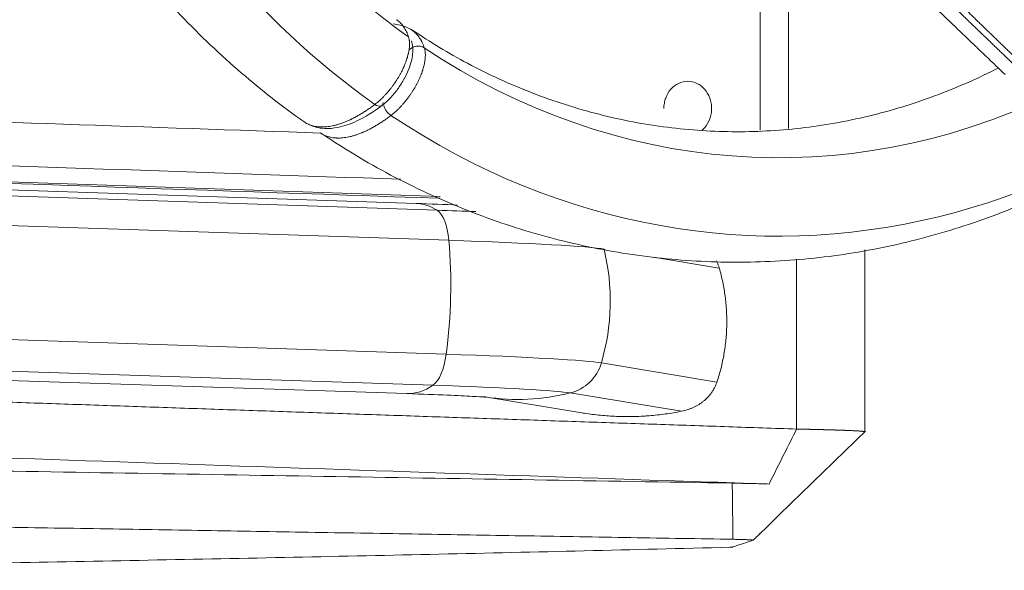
# Model space of a CAD drawing. Header units: millimetres. Extents: x 0 to 594, y 0 to 420.
# Tile 111 of 256: x 211.53 to 220.58, y 299.02 to 304.08. Entities that reach past the tile are written whole.
import ezdxf

# ---------------------------------------------------------------- set-up
doc = ezdxf.new("R2010")
doc.units = ezdxf.units.MM
doc.layers.add('1', color=7, linetype='Continuous', true_color=0xffffff)

msp = doc.modelspace()

# ---------------------------------------------------------------- linework, layer by layer
at = {"layer": '1', "color": 155, "linetype": 'Continuous', "lineweight": 18}
for p, q in [((215.1781, 302.3938), (203.9367, 302.7671)), ((204.2512, 301.0048), (215.0906, 300.6448)), ((215.7891, 300.6179), (216.6988, 300.468)), ((218.0802, 299.2282), (218.0867, 299.2345))]:
    msp.add_line(p, q, dxfattribs=at)
at = {"layer": '1', "color": 155, "linetype": 'Continuous', "lineweight": 13}
for p, q in [((215.3671, 302.332), (203.9393, 302.7115)), ((215.4754, 302.0552), (203.9666, 302.4374)), ((217.3555, 301.8994), (217.9615, 301.7995)), ((215.4511, 301.0081), (204.8532, 301.36)), ((215.3297, 300.7227), (204.5862, 301.0795)), ((216.8774, 300.927), (217.9404, 300.7518)), ((216.5918, 300.6515), (217.6157, 300.4827))]:
    msp.add_line(p, q, dxfattribs=at)
for centre, major_axis, ratio, start_param, end_param in [((218.5069, 310.604), (0.0064, -8.51), 0.848592, 3.671842, 5.742511), ((218.5069, 310.604), (0.0064, -8.51), 0.848592, 5.766237, 7.204867), ((218.5069, 310.604), (0.0059, -7.79), 0.848592, 5.469044, 5.741667), ((215.1846, 303.7565), (-0.0952, -0.0306), 0.839007, 3.72621, 5.286841), ((218.5069, 310.604), (0.0059, -7.79), 0.848592, 5.767081, 6.667092), ((214.7985, 303.3736), (-0.0607, 0.0795), 0.518704, 2.124961, 3.705247), ((214.9452, 303.2728), (0.0607, -0.0795), 0.518704, 4.083528, 5.285533), ((214.6366, 302.2976), (-2.0224, 0.047), 0.027199, 4.145902, 4.343473), ((214.63, 302.0166), (-2.3033, 0.0535), 0.027199, 3.307936, 4.337202), ((214.6057, 300.9694), (-2.3033, 0.0535), 0.027199, 3.307936, 4.337202), ((214.5992, 300.6883), (-2.0224, 0.047), 0.027199, 3.314207, 4.343473)]:
    msp.add_ellipse(centre, major_axis=major_axis, ratio=ratio, start_param=start_param, end_param=end_param, dxfattribs=at)
at = {"layer": '1', "color": 155, "linetype": 'Continuous', "lineweight": 18}
for centre, major_axis, ratio, start_param, end_param in [((215.1082, 300.395), (-0.0708, -1.9987), 0.407891, 2.906339, 3.142729), ((215.3153, 301.9446), (-0.0142, -0.3997), 0.407891, 1.865638, 2.906339), ((214.6748, 301.502), (-0.0708, -1.9987), 0.407891, 1.335543, 1.865638), ((214.974, 301.4887), (-0.4811, -1.9413), 0.992294, 1.527069, 2.057164), ((215.2958, 301.1069), (-0.0142, -0.3997), 0.407891, 0.294842, 1.335543), ((216.4967, 301.0393), (-0.0962, -0.3883), 0.992294, 0.486368, 1.527069), ((215.1605, 302.6436), (-0.0708, -1.9987), 0.407891, 0.001136, 0.294842), ((216.1166, 302.5908), (-0.4811, -1.9413), 0.992294, 0.09013, 0.486368)]:
    msp.add_ellipse(centre, major_axis=major_axis, ratio=ratio, start_param=start_param, end_param=end_param, dxfattribs=at)
for points, knots in [([(214.2004, 318.1003), (214.1095, 318.0385), (213.8148, 317.8282), (213.3403, 317.4272), (212.7987, 316.8749), (212.3056, 316.2648), (211.8647, 315.6031), (211.4804, 314.8955), (211.1562, 314.1486), (210.8952, 313.3691), (210.6997, 312.5642), (210.5716, 311.7411), (210.5121, 310.9073), (210.5217, 310.0704), (210.6006, 309.238), (210.7481, 308.4175), (210.963, 307.6164), (211.2436, 306.8421), (211.5876, 306.1017), (211.9919, 305.4022), (212.4531, 304.7502), (212.9666, 304.1516), (213.5175, 303.6239), (213.9199, 303.3031), (214.1292, 303.1564), (214.1425, 303.1472)], [0, 0, 0, 0, 0.020108, 0.066178, 0.112343, 0.158649, 0.205079, 0.251613, 0.298231, 0.344915, 0.391649, 0.438422, 0.485225, 0.532052, 0.578897, 0.625755, 0.672621, 0.719486, 0.766339, 0.813165, 0.859943, 0.90665, 0.953258, 0.997036, 1, 1, 1, 1]), ([(214.2969, 303.0434), (214.3879, 302.9813), (214.691, 302.7849), (215.2283, 302.4981), (215.9152, 302.2165), (216.6221, 302.0126), (217.3415, 301.887), (218.0669, 301.8408), (218.7917, 301.8737), (219.5095, 301.9854), (220.2141, 302.1745), (220.8994, 302.4393), (221.5596, 302.7775), (222.189, 303.1862), (222.782, 303.662), (223.3334, 304.2009), (223.838, 304.7982), (224.2912, 305.4486), (224.6888, 306.1462), (225.027, 306.8847), (225.3027, 307.6574), (225.4664, 308.2783), (225.5399, 308.6385), (225.5569, 308.7282)], [0, 0, 0, 0, 0.022133, 0.072859, 0.123462, 0.173882, 0.224139, 0.274271, 0.324323, 0.374345, 0.424381, 0.474486, 0.524703, 0.575065, 0.62559, 0.676281, 0.727129, 0.778118, 0.829227, 0.880433, 0.931716, 0.983057, 1, 1, 1, 1]), ([(216.3588, 307.6421), (216.3831, 307.6188), (216.4322, 307.5717), (216.5067, 307.5001), (216.5829, 307.4269), (216.6609, 307.352), (216.7406, 307.2754), (216.8221, 307.1971), (216.9054, 307.1172), (216.9903, 307.0355), (217.077, 306.9522), (217.1655, 306.8672), (217.2557, 306.7806), (217.3477, 306.6922), (217.4414, 306.6022), (217.5368, 306.5105), (217.634, 306.4171), (217.7329, 306.3221), (217.8336, 306.2253), (217.936, 306.1269), (218.0401, 306.0268), (218.146, 305.925), (218.2537, 305.8216), (218.3631, 305.7164), (218.4729, 305.6108), (218.5821, 305.5059), (218.6894, 305.4028), (218.7948, 305.3014), (218.8985, 305.2019), (219.0003, 305.104), (219.1003, 305.008), (219.1985, 304.9137), (219.2948, 304.8212), (219.3893, 304.7304), (219.4821, 304.6414), (219.573, 304.5541), (219.662, 304.4686), (219.7493, 304.3849), (219.8347, 304.3029), (219.9183, 304.2227), (220.0001, 304.1443), (220.0801, 304.0676), (220.1583, 303.9927), (220.2346, 303.9195), (220.3091, 303.8481), (220.3818, 303.7785), (220.4527, 303.7106), (220.5217, 303.6445), (220.5671, 303.601), (220.5895, 303.5796)], [0, 0, 0, 0, 0.0172, 0.034813, 0.052838, 0.071276, 0.090126, 0.10939, 0.129065, 0.149154, 0.169655, 0.190569, 0.211895, 0.233634, 0.255786, 0.278351, 0.301328, 0.324717, 0.34852, 0.372735, 0.397363, 0.422403, 0.447856, 0.473722, 0.5, 0.525798, 0.551164, 0.576098, 0.6006, 0.624671, 0.648311, 0.671518, 0.694294, 0.716638, 0.738551, 0.760032, 0.781081, 0.801698, 0.821884, 0.841638, 0.860961, 0.879851, 0.89831, 0.916338, 0.933934, 0.951098, 0.96783, 0.984131, 1, 1, 1, 1]), ([(216.8497, 307.4598), (216.8582, 307.4516), (216.8758, 307.4349), (216.9024, 307.4095), (216.9294, 307.3837), (216.9566, 307.3578), (216.9837, 307.3318), (217.011, 307.3057), (217.0383, 307.2796), (217.0657, 307.2534), (217.0931, 307.2272), (217.1205, 307.2008), (217.1481, 307.1744), (217.1757, 307.1479), (217.2033, 307.1214), (217.231, 307.0948), (217.2588, 307.0681), (217.2867, 307.0413), (217.3145, 307.0145), (217.3425, 306.9876), (217.3705, 306.9606), (217.3986, 306.9336), (217.4267, 306.9065), (217.4549, 306.8793), (217.4831, 306.8521), (217.5115, 306.8247), (217.5398, 306.7973), (217.5683, 306.7699), (217.5967, 306.7424), (217.6253, 306.7148), (217.6539, 306.6871), (217.6826, 306.6593), (217.7113, 306.6315), (217.7401, 306.6037), (217.7689, 306.5757), (217.7978, 306.5477), (217.8268, 306.5196), (217.8558, 306.4914), (217.8849, 306.4632), (217.9141, 306.4349), (217.9433, 306.4065), (217.9726, 306.3781), (218.0019, 306.3496), (218.0313, 306.321), (218.0608, 306.2924), (218.0903, 306.2637), (218.1199, 306.2349), (218.1495, 306.206), (218.1792, 306.1771), (218.209, 306.1481), (218.2388, 306.1191), (218.2687, 306.0899), (218.2986, 306.0607), (218.3286, 306.0315), (218.3587, 306.0021), (218.3888, 305.9727), (218.419, 305.9433), (218.4493, 305.9137), (218.4796, 305.8841), (218.51, 305.8544), (218.5404, 305.8247), (218.5709, 305.7949), (218.6015, 305.765), (218.6321, 305.7351), (218.6628, 305.705), (218.6935, 305.675), (218.7362, 305.6332), (218.7908, 305.5797), (218.8574, 305.5146), (218.9239, 305.4495), (218.9904, 305.3844), (219.0569, 305.3193), (219.1235, 305.2542), (219.19, 305.1891), (219.2565, 305.124), (219.323, 305.0589), (219.3896, 304.9938), (219.4561, 304.9287), (219.5226, 304.8636), (219.5891, 304.7985), (219.6556, 304.7334), (219.7222, 304.6683), (219.7777, 304.614), (219.8222, 304.5704), (219.8558, 304.5377), (219.8892, 304.505), (219.9226, 304.4725), (219.9559, 304.44), (219.9891, 304.4076), (220.0223, 304.3753), (220.0554, 304.3431), (220.0884, 304.311), (220.1214, 304.279), (220.1543, 304.2471), (220.1871, 304.2152), (220.2198, 304.1835), (220.2525, 304.1518), (220.285, 304.1203), (220.3176, 304.0888), (220.35, 304.0574), (220.3824, 304.0262), (220.4147, 303.995), (220.4469, 303.9638), (220.479, 303.9328), (220.5111, 303.9019), (220.5431, 303.8711), (220.575, 303.8403), (220.6068, 303.8096), (220.6386, 303.7791), (220.6703, 303.7486), (220.7019, 303.7182), (220.7334, 303.6879), (220.7649, 303.6577), (220.7962, 303.6275), (220.8275, 303.5975), (220.8484, 303.5775), (220.8588, 303.5675)], [0, 0, 0, 0, 0.006343, 0.013024, 0.019721, 0.026434, 0.033163, 0.039909, 0.046671, 0.05345, 0.060245, 0.067056, 0.073884, 0.080728, 0.087588, 0.094465, 0.101358, 0.108268, 0.115194, 0.122137, 0.129095, 0.136071, 0.143062, 0.15007, 0.157095, 0.164135, 0.171193, 0.178266, 0.185356, 0.192463, 0.199586, 0.206725, 0.213881, 0.221053, 0.228242, 0.235447, 0.242668, 0.249906, 0.257161, 0.264431, 0.271719, 0.279022, 0.286343, 0.293679, 0.301032, 0.308402, 0.315788, 0.32319, 0.330609, 0.338045, 0.345496, 0.352965, 0.36045, 0.367951, 0.375469, 0.383003, 0.390554, 0.398121, 0.405705, 0.413305, 0.420922, 0.428555, 0.436205, 0.443871, 0.451553, 0.459253, 0.466968, 0.483627, 0.500285, 0.516943, 0.533601, 0.550259, 0.566917, 0.583574, 0.600232, 0.616889, 0.633546, 0.650202, 0.666859, 0.683516, 0.700172, 0.716828, 0.733484, 0.741892, 0.750279, 0.758646, 0.766992, 0.775318, 0.783622, 0.791906, 0.80017, 0.808412, 0.816634, 0.824835, 0.833016, 0.841176, 0.849314, 0.857433, 0.86553, 0.873607, 0.881663, 0.889698, 0.897712, 0.905706, 0.913678, 0.92163, 0.929561, 0.937471, 0.94536, 0.953229, 0.961076, 0.968903, 0.976708, 0.984493, 0.992257, 1, 1, 1, 1]), ([(215.1046, 303.9259), (215.1019, 303.9343), (215.0961, 303.9506), (215.0862, 303.9735), (215.0751, 303.9949), (215.0627, 304.0149), (215.0492, 304.0333), (215.0345, 304.0503), (215.0185, 304.0658), (215.0071, 304.0752), (214.9997, 304.0807), (214.9978, 304.0821), (214.9959, 304.0834), (214.9955, 304.0837)], [0, 0, 0, 0, 0.120236, 0.240471, 0.360707, 0.480943, 0.601178, 0.721414, 0.84165, 0.961885, 0.961885, 0.991944, 1, 1, 1, 1]), ([(215.1352, 303.9877), (215.1027, 304.0091), (215.0488, 304.033), (214.9868, 304.0431), (214.9649, 304.0449)], [0, 0, 0, 0, 0.650865, 1, 1, 1, 1]), ([(215.135, 303.9878), (215.1383, 303.9856), (215.1477, 303.979), (215.1566, 303.9718), (215.1628, 303.9663), (215.1635, 303.9657), (215.1649, 303.9644), (215.1656, 303.9638), (215.1677, 303.9619), (215.1718, 303.9581), (215.181, 303.9487), (215.1935, 303.9345), (215.2072, 303.9158), (215.2156, 303.9024), (215.2206, 303.8937), (215.2216, 303.8919), (215.2235, 303.8884), (215.2245, 303.8866), (215.2273, 303.8812), (215.2328, 303.8701), (215.2412, 303.8509), (215.247, 303.8346), (215.2498, 303.8262)], [0, 0, 0, 0, 0.064163, 0.181143, 0.181143, 0.195765, 0.195765, 0.210388, 0.210388, 0.239633, 0.298122, 0.415102, 0.532082, 0.649061, 0.649061, 0.678306, 0.678306, 0.707551, 0.707551, 0.766041, 0.88302, 1, 1, 1, 1]), ([(220.5257, 303.6394), (220.3463, 303.5482), (219.9663, 303.3799), (219.372, 303.1938), (218.7489, 303.0785), (218.1171, 303.0406), (217.4834, 303.0813), (216.8549, 303.2006), (216.2393, 303.398), (215.663, 303.6597), (215.303, 303.8784), (215.1364, 303.9918)], [0, 0, 0, 0, 0.103789, 0.216214, 0.329383, 0.443193, 0.557418, 0.671688, 0.785629, 0.899005, 1, 1, 1, 1]), ([(214.7954, 303.305), (214.8014, 303.3096), (214.8133, 303.3189), (214.831, 303.3339), (214.8486, 303.3498), (214.866, 303.3666), (214.8775, 303.3783), (214.8862, 303.3874), (214.8905, 303.392), (214.8948, 303.3967), (214.8969, 303.399), (214.8976, 303.3998), (214.899, 303.4014), (214.9055, 303.4085), (214.9174, 303.4221), (214.9337, 303.4419), (214.9496, 303.4622), (214.965, 303.483), (214.975, 303.4972), (214.9824, 303.508), (214.9854, 303.5126), (214.9884, 303.5171), (214.9896, 303.519), (214.9902, 303.5199), (214.992, 303.5226), (214.9979, 303.5318), (215.0083, 303.5483), (215.0213, 303.5705), (215.0336, 303.5928), (215.0452, 303.6152), (215.0524, 303.6302), (215.0567, 303.6396), (215.058, 303.6424), (215.0593, 303.6452), (215.0601, 303.6471), (215.0606, 303.6481), (215.0627, 303.6528), (215.0676, 303.664), (215.0752, 303.6826), (215.0833, 303.7045), (215.0906, 303.7261), (215.0969, 303.7474), (215.1005, 303.7614), (215.1025, 303.7701), (215.1029, 303.7718), (215.1035, 303.7744), (215.1037, 303.7753), (215.104, 303.777), (215.105, 303.7813), (215.1072, 303.7923), (215.11, 303.8088), (215.1123, 303.8279), (215.1137, 303.8462), (215.114, 303.8639), (215.1135, 303.8752), (215.1129, 303.882), (215.1128, 303.8834), (215.1126, 303.8861), (215.1122, 303.8902), (215.111, 303.8994), (215.1086, 303.912), (215.1061, 303.9214), (215.1046, 303.9259)], [0, 0, 0, 0, 0.03125, 0.0625, 0.09375, 0.125, 0.15625, 0.15625, 0.171875, 0.179687, 0.179687, 0.183594, 0.183594, 0.1875, 0.21875, 0.25, 0.28125, 0.3125, 0.34375, 0.34375, 0.359375, 0.363281, 0.363281, 0.367187, 0.367187, 0.375, 0.40625, 0.4375, 0.46875, 0.5, 0.53125, 0.53125, 0.539062, 0.542969, 0.542969, 0.546875, 0.546875, 0.5625, 0.59375, 0.625, 0.65625, 0.6875, 0.71875, 0.71875, 0.726562, 0.726562, 0.730469, 0.730469, 0.734375, 0.75, 0.78125, 0.8125, 0.84375, 0.875, 0.90625, 0.90625, 0.914062, 0.914062, 0.921875, 0.9375, 0.96875, 1, 1, 1, 1]), ([(214.8597, 303.2945), (214.8861, 303.3147), (214.9356, 303.3594), (215.0045, 303.4417), (215.0607, 303.5288), (215.103, 303.6152), (215.1308, 303.6967), (215.1488, 303.7926), (215.1437, 303.853), (215.1329, 303.8887)], [0, 0, 0, 0, 0.148082, 0.289168, 0.423594, 0.551357, 0.672557, 0.788158, 1, 1, 1, 1]), ([(215.2498, 303.8262), (215.2512, 303.8216), (215.2538, 303.8122), (215.2567, 303.7972), (215.2585, 303.7813), (215.2594, 303.7645), (215.2593, 303.7527), (215.2589, 303.7436), (215.2587, 303.739), (215.2583, 303.7343), (215.2581, 303.7319), (215.2581, 303.7312), (215.2579, 303.7296), (215.2573, 303.7225), (215.2557, 303.7088), (215.2525, 303.689), (215.2483, 303.6686), (215.2431, 303.6478), (215.2389, 303.6335), (215.2356, 303.6226), (215.2341, 303.6181), (215.2326, 303.6135), (215.232, 303.6117), (215.2317, 303.6108), (215.2308, 303.608), (215.2276, 303.5988), (215.2215, 303.5822), (215.2126, 303.56), (215.2028, 303.5376), (215.1921, 303.5151), (215.1845, 303.5001), (215.1795, 303.4907), (215.178, 303.4878), (215.1765, 303.485), (215.1755, 303.4831), (215.175, 303.4822), (215.1724, 303.4774), (215.1661, 303.4661), (215.1553, 303.4475), (215.1417, 303.4255), (215.1275, 303.4038), (215.1127, 303.3825), (215.1025, 303.3684), (215.0959, 303.3597), (215.0946, 303.358), (215.0926, 303.3554), (215.0919, 303.3545), (215.0906, 303.3528), (215.0873, 303.3485), (215.0786, 303.3374), (215.065, 303.3209), (215.0484, 303.3017), (215.0315, 303.2833), (215.0143, 303.2656), (215.0026, 303.2543), (214.9953, 303.2473), (214.9938, 303.246), (214.9908, 303.2432), (214.9864, 303.2392), (214.9761, 303.2299), (214.9612, 303.2173), (214.9494, 303.2078), (214.9434, 303.2033)], [0, 0, 0, 0, 0.03125, 0.0625, 0.09375, 0.125, 0.15625, 0.15625, 0.171875, 0.179688, 0.179688, 0.183594, 0.183594, 0.1875, 0.21875, 0.25, 0.28125, 0.3125, 0.34375, 0.34375, 0.359375, 0.363281, 0.363281, 0.367187, 0.367187, 0.375, 0.40625, 0.4375, 0.46875, 0.5, 0.53125, 0.53125, 0.539062, 0.542969, 0.542969, 0.546875, 0.546875, 0.5625, 0.59375, 0.625, 0.65625, 0.6875, 0.71875, 0.71875, 0.726563, 0.726563, 0.730469, 0.730469, 0.734375, 0.75, 0.78125, 0.8125, 0.84375, 0.875, 0.90625, 0.90625, 0.914062, 0.914062, 0.921875, 0.9375, 0.96875, 1, 1, 1, 1]), ([(217.4522, 303.2677), (217.4522, 303.2841), (217.4551, 303.3168), (217.4718, 303.3798), (217.5125, 303.4491), (217.5856, 303.5047), (217.6718, 303.5243), (217.758, 303.5047), (217.8312, 303.4491), (217.8718, 303.3798), (217.8886, 303.3168), (217.8914, 303.2841), (217.8914, 303.2677)], [0, 0, 0, 0, 0.0625, 0.125, 0.25, 0.375, 0.5, 0.625, 0.75, 0.875, 0.9375, 1, 1, 1, 1]), ([(214.1424, 303.1469), (214.1758, 303.1235), (214.2356, 303.0957), (214.3451, 303.0794), (214.4683, 303.09), (214.6441, 303.1498), (214.7814, 303.2345), (214.8597, 303.2945)], [0, 0, 0, 0, 0.184702, 0.303736, 0.472254, 0.706321, 1, 1, 1, 1]), ([(214.1426, 303.1467), (214.143, 303.1464), (214.1434, 303.1462), (214.1446, 303.1454), (214.1453, 303.1448), (214.1491, 303.1422), (214.1584, 303.1362), (214.1746, 303.1272), (214.1949, 303.1181), (214.2161, 303.1107), (214.2384, 303.1048), (214.2615, 303.1007), (214.2857, 303.0981), (214.3024, 303.0975), (214.3152, 303.0975), (214.3216, 303.0976), (214.3282, 303.0979), (214.3315, 303.098), (214.3326, 303.0981), (214.3348, 303.0982), (214.3447, 303.0988), (214.3637, 303.1006), (214.3911, 303.1047), (214.4191, 303.1105), (214.4478, 303.1179), (214.477, 303.127), (214.5069, 303.1376), (214.5373, 303.1499), (214.558, 303.1593), (214.5698, 303.1648), (214.5711, 303.1654), (214.5737, 303.1667), (214.575, 303.1673), (214.579, 303.1692), (214.5869, 303.1731), (214.6054, 303.1824), (214.6319, 303.1967), (214.6641, 303.2153), (214.6858, 303.2288), (214.6994, 303.2375), (214.7021, 303.2392), (214.7076, 303.2428), (214.7103, 303.2446), (214.7185, 303.25), (214.7349, 303.261), (214.7624, 303.2803), (214.7844, 303.2966), (214.7954, 303.305)], [0, 0, 0, 0, 0.002681, 0.002681, 0.007957, 0.007957, 0.029065, 0.071279, 0.113494, 0.155708, 0.197923, 0.240138, 0.282352, 0.324567, 0.324567, 0.345674, 0.356228, 0.356228, 0.361505, 0.361505, 0.366781, 0.408996, 0.451211, 0.493425, 0.53564, 0.577854, 0.620069, 0.662283, 0.704498, 0.704498, 0.709775, 0.709775, 0.715052, 0.715052, 0.725605, 0.746713, 0.788927, 0.831142, 0.873356, 0.873356, 0.88391, 0.88391, 0.894464, 0.894464, 0.915571, 0.957785, 1, 1, 1, 1]), ([(217.8914, 303.2677), (217.8914, 303.2514), (217.8886, 303.2186), (217.8718, 303.1557), (217.8405, 303.1022), (217.8091, 303.072), (217.7991, 303.064)], [0, 0, 0, 0, 0.20609, 0.41218, 0.82436, 1, 1, 1, 1]), ([(214.9434, 303.2033), (214.9324, 303.1948), (214.9104, 303.1785), (214.8778, 303.1556), (214.8454, 303.1341), (214.8133, 303.1141), (214.7815, 303.0956), (214.7499, 303.0785), (214.7186, 303.063), (214.6979, 303.0536), (214.685, 303.048), (214.6812, 303.0464), (214.6773, 303.0448), (214.6747, 303.0437), (214.6735, 303.0432), (214.6671, 303.0406), (214.6518, 303.0346), (214.6268, 303.0255), (214.5974, 303.0164), (214.5687, 303.0089), (214.5407, 303.003), (214.5134, 302.9988), (214.4867, 302.9962), (214.4694, 302.9956), (214.4566, 302.9956), (214.4502, 302.9956), (214.4439, 302.9959), (214.4408, 302.996), (214.4397, 302.9961), (214.4377, 302.9962), (214.4283, 302.9968), (214.4111, 302.9985), (214.3877, 303.0027), (214.3654, 303.0084), (214.3441, 303.0158), (214.3238, 303.0248), (214.3078, 303.0337), (214.2985, 303.0396), (214.2955, 303.0416)], [0, 0, 0, 0, 0.042566, 0.085132, 0.127698, 0.170263, 0.212829, 0.255395, 0.297961, 0.340527, 0.340527, 0.351168, 0.356489, 0.356489, 0.36181, 0.36181, 0.383093, 0.425659, 0.468225, 0.51079, 0.553356, 0.595922, 0.638488, 0.681054, 0.681054, 0.702337, 0.712978, 0.712978, 0.718299, 0.718299, 0.72362, 0.766186, 0.808752, 0.851317, 0.893883, 0.936449, 0.979015, 1, 1, 1, 1]), ([(217.9615, 301.7995), (217.9587, 301.8091), (217.9556, 301.8186), (217.9488, 301.837), (217.945, 301.846), (217.9392, 301.8584), (217.9375, 301.862), (217.9357, 301.8655)], [0, 0, 0, 0, 0.414895, 0.414895, 0.829789, 0.829789, 1, 1, 1, 1]), ([(217.9404, 300.7518), (217.9544, 300.7938), (217.9791, 300.8786), (217.9973, 300.9648), (218.0123, 301.0518), (218.0182, 301.0956), (218.0246, 301.1619), (218.0263, 301.1841), (218.0289, 301.2287), (218.0298, 301.2511), (218.0311, 301.3185), (218.0302, 301.3631), (218.0252, 301.4519), (218.0211, 301.496), (218.0095, 301.5836), (218.0022, 301.6272), (217.9842, 301.7137), (217.9736, 301.7568), (217.9615, 301.7995)], [0, 0, 0, 0, 0.125, 0.25, 0.25, 0.375, 0.375, 0.4375, 0.4375, 0.5, 0.5, 0.625, 0.625, 0.75, 0.75, 0.875, 0.875, 1, 1, 1, 1]), ([(217.6157, 300.4827), (217.633, 300.4862), (217.65, 300.4906), (217.6753, 300.4985), (217.6836, 300.5014), (217.6961, 300.5061), (217.7002, 300.5077), (217.7085, 300.5111), (217.7126, 300.5128), (217.7329, 300.5219), (217.7488, 300.5301), (217.7682, 300.5416), (217.7721, 300.5439), (217.7797, 300.5488), (217.7835, 300.5513), (217.7948, 300.5589), (217.8022, 300.5643), (217.8166, 300.5755), (217.8237, 300.5813), (217.834, 300.5906), (217.8374, 300.5937), (217.8442, 300.6001), (217.8475, 300.6033), (217.8572, 300.6133), (217.8636, 300.6201), (217.8727, 300.6309), (217.8757, 300.6345), (217.8816, 300.6419), (217.8844, 300.6457), (217.8929, 300.6571), (217.8982, 300.665), (217.9058, 300.6771), (217.9083, 300.6813), (217.9119, 300.6875), (217.9131, 300.6896), (217.9154, 300.6939), (217.9211, 300.7045), (217.9262, 300.7154), (217.9339, 300.7333), (217.9373, 300.7425), (217.9404, 300.7518)], [0, 0, 0, 0, 0.125, 0.125, 0.1875, 0.1875, 0.21875, 0.21875, 0.25, 0.25, 0.375, 0.375, 0.40625, 0.40625, 0.4375, 0.4375, 0.5, 0.5, 0.5625, 0.5625, 0.59375, 0.59375, 0.625, 0.625, 0.6875, 0.6875, 0.71875, 0.71875, 0.75, 0.75, 0.8125, 0.8125, 0.84375, 0.84375, 0.859375, 0.859375, 0.875, 0.9375, 0.9375, 1, 1, 1, 1]), ([(215.0944, 300.6447), (215.2336, 300.6399), (215.4593, 300.6314), (215.6994, 300.6197), (215.7997, 300.6135), (215.8137, 300.6134), (215.814, 300.6137)], [0, 0, 0, 0, 0.335759, 0.628262, 0.877708, 1, 1, 1, 1]), ([(216.6976, 300.4681), (216.7054, 300.4669), (216.7132, 300.4656), (216.7703, 300.4567), (216.869, 300.4443), (216.9681, 300.4375), (217.0674, 300.4337), (217.1172, 300.4332), (217.192, 300.4346), (217.217, 300.4355), (217.2545, 300.4373), (217.2733, 300.4383), (217.292, 300.4396), (217.3046, 300.4405), (217.3108, 300.4409), (217.3672, 300.4453), (217.4171, 300.4507), (217.5166, 300.4645), (217.5663, 300.4728), (217.6157, 300.4827)], [0, 0, 0, 0, 0.025796, 0.025796, 0.188163, 0.350531, 0.350531, 0.512898, 0.512898, 0.594082, 0.594082, 0.634674, 0.654969, 0.654969, 0.675265, 0.675265, 0.837633, 0.837633, 1, 1, 1, 1]), ([(218.6726, 300.3191), (218.6737, 300.319), (218.6759, 300.319), (218.6793, 300.3189), (218.6826, 300.3189), (218.686, 300.3188), (218.6894, 300.3187), (218.6928, 300.3187), (218.6963, 300.3186), (218.6997, 300.3185), (218.7032, 300.3185), (218.7066, 300.3184), (218.7101, 300.3183), (218.7136, 300.3182), (218.7171, 300.3182), (218.7207, 300.3181), (218.7242, 300.318), (218.7278, 300.318), (218.7313, 300.3179), (218.7349, 300.3178), (218.7385, 300.3177), (218.7421, 300.3177), (218.7458, 300.3176), (218.7494, 300.3175), (218.7531, 300.3174), (218.7567, 300.3173), (218.7604, 300.3173), (218.7641, 300.3172), (218.7678, 300.3171), (218.7715, 300.317), (218.7752, 300.3169), (218.779, 300.3169), (218.7827, 300.3168), (218.7865, 300.3167), (218.7902, 300.3166), (218.794, 300.3165), (218.7978, 300.3164), (218.8016, 300.3163), (218.8054, 300.3163), (218.8092, 300.3162), (218.813, 300.3161), (218.8169, 300.316), (218.8207, 300.3159), (218.8245, 300.3158), (218.8284, 300.3157), (218.8323, 300.3156), (218.8361, 300.3155), (218.84, 300.3155), (218.8439, 300.3154), (218.8478, 300.3153), (218.8517, 300.3152), (218.8556, 300.3151), (218.8595, 300.315), (218.8635, 300.3149), (218.8674, 300.3148), (218.8713, 300.3147), (218.8752, 300.3146), (218.8792, 300.3145), (218.8831, 300.3144), (218.8871, 300.3143), (218.891, 300.3142), (218.895, 300.3141), (218.899, 300.314), (218.9029, 300.3139), (218.9069, 300.3138), (218.9109, 300.3137), (218.9148, 300.3136), (218.9188, 300.3135), (218.9228, 300.3134), (218.9267, 300.3133), (218.9307, 300.3132), (218.9347, 300.3131), (218.9387, 300.3129), (218.9427, 300.3128), (218.9466, 300.3127), (218.9506, 300.3126), (218.9546, 300.3125), (218.9586, 300.3124), (218.9625, 300.3123), (218.9665, 300.3122), (218.9705, 300.3121), (218.9744, 300.3119), (218.9784, 300.3118), (218.9823, 300.3117), (218.9863, 300.3116), (218.9902, 300.3115), (218.9942, 300.3114), (218.9981, 300.3113), (219.0021, 300.3111), (219.006, 300.311), (219.0099, 300.3109), (219.0138, 300.3108), (219.0177, 300.3107), (219.0216, 300.3105), (219.0255, 300.3104), (219.0294, 300.3103), (219.0333, 300.3102), (219.0371, 300.31), (219.041, 300.3099), (219.0448, 300.3098), (219.0487, 300.3097), (219.0525, 300.3096), (219.0563, 300.3094), (219.0601, 300.3093), (219.0639, 300.3092), (219.0677, 300.309), (219.0715, 300.3089), (219.0752, 300.3088), (219.079, 300.3087), (219.0827, 300.3085), (219.0864, 300.3084), (219.0901, 300.3083), (219.0938, 300.3081), (219.0975, 300.308), (219.1011, 300.3079), (219.1047, 300.3077), (219.1084, 300.3076), (219.1119, 300.3075), (219.1155, 300.3073), (219.1191, 300.3072), (219.1394, 300.3064), (219.1711, 300.3051), (219.2068, 300.3033), (219.2312, 300.3019), (219.2472, 300.3009), (219.2558, 300.3003), (219.2603, 300.2999), (219.2624, 300.2997), (219.2644, 300.2996), (219.2664, 300.2994), (219.2684, 300.2992), (219.2702, 300.2991), (219.272, 300.2989), (219.2738, 300.2987), (219.2754, 300.2986), (219.277, 300.2984), (219.2786, 300.2983), (219.28, 300.2981), (219.2815, 300.2979), (219.2828, 300.2978), (219.2841, 300.2976), (219.2853, 300.2975), (219.2865, 300.2973), (219.2876, 300.2972), (219.2887, 300.297), (219.2897, 300.2969), (219.2906, 300.2967), (219.2915, 300.2966), (219.2924, 300.2964), (219.2931, 300.2963), (219.2939, 300.2961), (219.2946, 300.296), (219.2952, 300.2959), (219.2958, 300.2957), (219.2963, 300.2956), (219.2968, 300.2954), (219.2972, 300.2953), (219.2976, 300.2952), (219.2979, 300.295), (219.2982, 300.2949), (219.2984, 300.2948), (219.2986, 300.2946), (219.2988, 300.2945), (219.2989, 300.2944), (219.2989, 300.2942), (219.2989, 300.2942), (219.299, 300.2941)], [0, 0, 0, 0, 0.002951, 0.005922, 0.008913, 0.011922, 0.014952, 0.018001, 0.021069, 0.024157, 0.027264, 0.030391, 0.033537, 0.036703, 0.039888, 0.043093, 0.046317, 0.049561, 0.052825, 0.056107, 0.05941, 0.062731, 0.066073, 0.069434, 0.072814, 0.076214, 0.079633, 0.083072, 0.08653, 0.090008, 0.093505, 0.097022, 0.100558, 0.104114, 0.107689, 0.111284, 0.114898, 0.118532, 0.122185, 0.125858, 0.129551, 0.133262, 0.136994, 0.140744, 0.144515, 0.148304, 0.152114, 0.155942, 0.159791, 0.163659, 0.167546, 0.171453, 0.175379, 0.179325, 0.18329, 0.187275, 0.191279, 0.195303, 0.199346, 0.203409, 0.207491, 0.211593, 0.215714, 0.219855, 0.224015, 0.228195, 0.232394, 0.236613, 0.240851, 0.245109, 0.249386, 0.253683, 0.257999, 0.262335, 0.26669, 0.271064, 0.275459, 0.279872, 0.284306, 0.288758, 0.293231, 0.297722, 0.302234, 0.306764, 0.311315, 0.315884, 0.320473, 0.325082, 0.32971, 0.334358, 0.339025, 0.343712, 0.348418, 0.353144, 0.357889, 0.362654, 0.367438, 0.372242, 0.377065, 0.381908, 0.38677, 0.391652, 0.396553, 0.401473, 0.406414, 0.411373, 0.416353, 0.421351, 0.426369, 0.431407, 0.436464, 0.441541, 0.446637, 0.451753, 0.456888, 0.462043, 0.467217, 0.472411, 0.477624, 0.482856, 0.488109, 0.56814, 0.634928, 0.688469, 0.728759, 0.755797, 0.762497, 0.769167, 0.775806, 0.782415, 0.788993, 0.79554, 0.802057, 0.808544, 0.814999, 0.821425, 0.82782, 0.834184, 0.840518, 0.846822, 0.853094, 0.859337, 0.865549, 0.87173, 0.877881, 0.884001, 0.890091, 0.89615, 0.902179, 0.908177, 0.914145, 0.920082, 0.925989, 0.931865, 0.937711, 0.943526, 0.949311, 0.955065, 0.960789, 0.966482, 0.972145, 0.977777, 0.983378, 0.988949, 0.99449, 1, 1, 1, 1]), ([(208.3663, 300.1587), (211.7173, 300.0416), (215.0683, 299.9265), (218.4194, 299.8133), (218.4194, 299.8133), (218.4194, 299.8133)], [0, 0, 0, 0, 1, 1, 1, 1, 1, 1]), ([(207.1487, 300.0032), (208.3634, 299.983), (210.7927, 299.9425), (214.4368, 299.8819), (216.8662, 299.8417), (218.0809, 299.8216)], [0, 0, 0, 0, 0.333333, 0.666667, 1, 1, 1, 1]), ([(218.0809, 299.8216), (218.0811, 299.8068), (218.0814, 299.7781), (218.0819, 299.7363), (218.0824, 299.697), (218.0829, 299.6601), (218.0833, 299.6257), (218.0837, 299.5937), (218.084, 299.5665), (218.0843, 299.5434), (218.0845, 299.5238), (218.0848, 299.5049), (218.085, 299.4867), (218.0852, 299.4692), (218.0855, 299.4524), (218.0857, 299.4364), (218.0859, 299.421), (218.0861, 299.4063), (218.0862, 299.3923), (218.0864, 299.379), (218.0865, 299.3664), (218.0866, 299.3545), (218.0868, 299.3433), (218.0869, 299.3328), (218.087, 299.323), (218.0871, 299.3138), (218.0871, 299.308), (218.0872, 299.3052)], [0, 0, 0, 0, 0.085757, 0.166738, 0.242942, 0.314371, 0.381023, 0.4429, 0.5, 0.539281, 0.577209, 0.613784, 0.649005, 0.682873, 0.715387, 0.746548, 0.776356, 0.80481, 0.831911, 0.857659, 0.882053, 0.905094, 0.926782, 0.947116, 0.966097, 0.983725, 1, 1, 1, 1]), ([(218.0904, 299.8214), (218.1189, 299.8209), (218.1473, 299.8204), (218.1899, 299.8195), (218.2041, 299.8192), (218.2217, 299.8188), (218.2253, 299.8187), (218.2324, 299.8186), (218.2359, 299.8185), (218.2464, 299.8182), (218.2534, 299.8181), (218.2882, 299.8172), (218.3153, 299.8165), (218.3683, 299.815), (218.3942, 299.8142), (218.4194, 299.8133)], [0, 0, 0, 0, 0.25, 0.25, 0.375, 0.375, 0.40625, 0.40625, 0.4375, 0.4375, 0.5, 0.5, 0.75, 0.75, 1, 1, 1, 1]), ([(218.0872, 299.3052), (217.774, 299.3104), (217.1463, 299.3208), (216.2027, 299.3365), (215.2551, 299.3523), (214.3034, 299.3681), (213.3476, 299.384), (212.3877, 299.4), (211.4238, 299.4161), (210.7798, 299.4268), (210.4572, 299.4322)], [0, 0, 0, 0, 0.123134, 0.2468, 0.371001, 0.495734, 0.621001, 0.7468, 0.873134, 1, 1, 1, 1]), ([(218.0919, 299.3051), (218.0978, 299.305), (218.1038, 299.3049), (218.1156, 299.3047), (218.1215, 299.3046), (218.1303, 299.3044), (218.1333, 299.3043), (218.1391, 299.3041), (218.142, 299.3041), (218.1506, 299.3038), (218.1563, 299.3037), (218.1673, 299.3034), (218.1726, 299.3032), (218.1831, 299.3028), (218.1883, 299.3027), (218.1945, 299.3024), (218.1957, 299.3024), (218.1982, 299.3023), (218.2019, 299.3021), (218.2054, 299.302), (218.2123, 299.3017), (218.2167, 299.3015), (218.225, 299.3011), (218.229, 299.3009), (218.2347, 299.3006), (218.2365, 299.3005), (218.2392, 299.3003), (218.2401, 299.3003), (218.2418, 299.3002), (218.2426, 299.3001), (218.2467, 299.2998), (218.2498, 299.2996), (218.2553, 299.2992), (218.2578, 299.299), (218.2623, 299.2986), (218.2642, 299.2984), (218.2668, 299.2981), (218.2676, 299.298), (218.269, 299.2977), (218.2696, 299.2976), (218.2713, 299.2973), (218.2721, 299.2971), (218.2731, 299.2968), (218.2734, 299.2966), (218.2733, 299.2964)], [0, 0, 0, 0, 0.0625, 0.0625, 0.125, 0.125, 0.15625, 0.15625, 0.1875, 0.1875, 0.25, 0.25, 0.3125, 0.3125, 0.375, 0.375, 0.390625, 0.390625, 0.40625, 0.4375, 0.4375, 0.5, 0.5, 0.5625, 0.5625, 0.59375, 0.59375, 0.609375, 0.609375, 0.625, 0.625, 0.6875, 0.6875, 0.75, 0.75, 0.8125, 0.8125, 0.84375, 0.84375, 0.875, 0.875, 0.9375, 0.9375, 1, 1, 1, 1]), ([(218.0574, 299.2321), (217.6119, 299.2207), (217.1664, 299.2097), (216.2754, 299.1885), (215.8299, 299.1783), (214.4933, 299.1488), (213.6022, 299.1304), (212.2656, 299.1045), (211.82, 299.0961), (210.9289, 299.0798), (210.4833, 299.0718), (209.1466, 299.0487), (208.2555, 299.034), (207.3643, 299.0198)], [0, 0, 0, 0, 0.125, 0.125, 0.25, 0.25, 0.5, 0.5, 0.625, 0.625, 0.75, 0.75, 1, 1, 1, 1]), ([(218.0866, 299.2345), (218.0865, 299.2343), (218.0858, 299.234), (218.0838, 299.2337), (218.083, 299.2336), (218.0816, 299.2334), (218.0811, 299.2334), (218.08, 299.2333), (218.0794, 299.2332), (218.0763, 299.233), (218.0733, 299.2328), (218.0662, 299.2324), (218.0621, 299.2323), (218.0574, 299.2321)], [0, 0, 0, 0, 0.25, 0.25, 0.375, 0.375, 0.4375, 0.4375, 0.5, 0.5, 0.75, 0.75, 1, 1, 1, 1])]:
    msp.add_open_spline(points, degree=3, knots=knots, dxfattribs=at)
at = {"layer": '1', "color": 155, "linetype": 'Continuous', "lineweight": 13}
for points, knots in [([(220.9614, 304.0672), (220.9515, 304.0801), (220.9316, 304.1062), (220.9017, 304.1454), (220.8715, 304.185), (220.841, 304.2249), (220.8103, 304.2652), (220.7793, 304.3057), (220.7481, 304.3467), (220.7167, 304.3879), (220.685, 304.4295), (220.653, 304.4715), (220.6208, 304.5138), (220.5883, 304.5564), (220.5556, 304.5993), (220.5227, 304.6426), (220.4895, 304.6863), (220.456, 304.7302), (220.4223, 304.7745), (220.3884, 304.8192), (220.3542, 304.8641), (220.3197, 304.9094), (220.285, 304.9551), (220.2501, 305.0011), (220.2149, 305.0474), (220.1795, 305.0941), (220.1438, 305.1411), (220.1079, 305.1884), (220.0717, 305.2361), (220.0352, 305.2841), (219.9986, 305.3324), (219.9616, 305.3811), (219.9245, 305.4301), (219.887, 305.4794), (219.8493, 305.5291), (219.8114, 305.5791), (219.7733, 305.6295), (219.7348, 305.6802), (219.6962, 305.7312), (219.6572, 305.7826), (219.6181, 305.8343), (219.5325, 305.9472), (219.3985, 306.1241), (219.2141, 306.3676), (219.0234, 306.6195), (218.8264, 306.8799), (218.6231, 307.1486), (218.4635, 307.3597), (218.3716, 307.4812), (218.3496, 307.5103)], [0, 0, 0, 0, 0.01133, 0.022757, 0.034281, 0.045901, 0.057619, 0.069434, 0.081346, 0.093355, 0.105461, 0.117664, 0.129963, 0.14236, 0.154853, 0.167444, 0.180131, 0.192915, 0.205796, 0.218773, 0.231848, 0.245019, 0.258287, 0.271652, 0.285113, 0.298671, 0.312326, 0.326078, 0.339926, 0.353871, 0.367912, 0.38205, 0.396285, 0.410616, 0.425044, 0.439568, 0.454189, 0.468907, 0.483721, 0.498631, 0.513639, 0.528742, 0.596989, 0.667666, 0.740773, 0.81631, 0.894274, 0.974666, 1, 1, 1, 1]), ([(220.8203, 303.526), (220.8106, 303.5353), (220.7912, 303.554), (220.7621, 303.5821), (220.7329, 303.6103), (220.7036, 303.6386), (220.6743, 303.6669), (220.6448, 303.6954), (220.6152, 303.7239), (220.5855, 303.7525), (220.5557, 303.7812), (220.5258, 303.81), (220.4957, 303.8389), (220.4656, 303.8679), (220.4354, 303.897), (220.4051, 303.9261), (220.3747, 303.9554), (220.3442, 303.9847), (220.3136, 304.0141), (220.2829, 304.0436), (220.2521, 304.0732), (220.2212, 304.1029), (220.1902, 304.1327), (220.159, 304.1625), (220.1278, 304.1925), (220.0965, 304.2225), (220.0651, 304.2526), (220.0336, 304.2828), (220.0019, 304.3131), (219.9702, 304.3435), (219.9384, 304.374), (219.9065, 304.4046), (219.8744, 304.4352), (219.8423, 304.466), (219.8101, 304.4968), (219.7777, 304.5277), (219.7398, 304.564), (219.6944, 304.6073), (219.6397, 304.6595), (219.5794, 304.7171), (219.5134, 304.7801), (219.4417, 304.8484), (219.3644, 304.9221), (219.2814, 305.0012), (219.1927, 305.0857), (219.0984, 305.1755), (218.9985, 305.2706), (218.8928, 305.3712), (218.7815, 305.4771), (218.6744, 305.5789), (218.5739, 305.6744), (218.4823, 305.7615), (218.392, 305.8473), (218.303, 305.9318), (218.2154, 306.0151), (218.129, 306.0972), (218.044, 306.178), (217.9602, 306.2575), (217.8778, 306.3357), (217.7967, 306.4127), (217.7169, 306.4885), (217.6384, 306.563), (217.5612, 306.6362), (217.4853, 306.7082), (217.4107, 306.7789), (217.3374, 306.8484), (217.2654, 306.9166), (217.1948, 306.9835), (217.1254, 307.0492), (217.0574, 307.1136), (216.9907, 307.1768), (216.9252, 307.2387), (216.8611, 307.2993), (216.7983, 307.3587), (216.7368, 307.4169), (216.6905, 307.4606), (216.6648, 307.4849), (216.659, 307.4903)], [0, 0, 0, 0, 0.00701, 0.014044, 0.021102, 0.028182, 0.035286, 0.042414, 0.049565, 0.056739, 0.063937, 0.071158, 0.078403, 0.085671, 0.092963, 0.100278, 0.107616, 0.114978, 0.122363, 0.129772, 0.137204, 0.14466, 0.152139, 0.159641, 0.167167, 0.174716, 0.182289, 0.189885, 0.197505, 0.205148, 0.212815, 0.220505, 0.228218, 0.235955, 0.243716, 0.251499, 0.259307, 0.271106, 0.284263, 0.298777, 0.31465, 0.331881, 0.35047, 0.370416, 0.391721, 0.414383, 0.438404, 0.463782, 0.490519, 0.518613, 0.54092, 0.56291, 0.584585, 0.605943, 0.626986, 0.647713, 0.668124, 0.688219, 0.707998, 0.727461, 0.746608, 0.765439, 0.783954, 0.802153, 0.820036, 0.837604, 0.854855, 0.87179, 0.88841, 0.904713, 0.920701, 0.936373, 0.951728, 0.966768, 0.981492, 0.995899, 1, 1, 1, 1])]:
    msp.add_open_spline(points, degree=3, knots=knots, dxfattribs=at)
for points, degree in [([(218.3384, 303.0669), (218.3381, 305.7569)], 1), ([(209.5639, 303.206), (211.1423, 303.1508), (212.7207, 303.0961), (214.2991, 303.0418)], 3), ([(215.0327, 302.6164), (213.2098, 302.679), (211.3869, 302.7421), (209.5639, 302.8058)], 3), ([(215.3936, 302.4415), (213.1142, 302.5197), (210.8348, 302.5988), (208.5554, 302.6788)], 3), ([(215.3941, 302.4565), (213.472, 302.5224), (211.5499, 302.5889), (209.6278, 302.6561)], 3), ([(218.6726, 300.3191), (218.6726, 301.8815)], 1)]:
    msp.add_open_spline(points, degree=degree, dxfattribs=at)
at = {"layer": '1', "color": 155, "linetype": 'Continuous', "lineweight": 18}
for points, degree in [([(218.5972, 303.0825), (218.5972, 305.5092)], 1), ([(215.5558, 302.3795), (215.4365, 302.3847), (215.3096, 302.3895), (215.174, 302.3939)], 3), ([(219.299, 300.2941), (219.299, 300.8514), (219.299, 301.4086), (219.299, 301.9659)], 3), ([(208.6193, 300.6644), (213.6664, 300.4881), (218.6726, 300.3191)], 2), ([(218.3272, 299.349), (218.8159, 299.8246), (219.3051, 300.2999)], 2), ([(218.5583, 300.0908), (218.5964, 300.1669), (218.6345, 300.243), (218.6726, 300.3191)], 3), ([(219.299, 300.2941), (219.299, 300.2935), (219.2974, 300.2929), (219.2944, 300.2922)], 3), ([(218.4194, 299.8133), (218.4657, 299.9058), (218.512, 299.9983), (218.5583, 300.0908)], 3), ([(218.0809, 299.8216), (218.0841, 299.8215), (218.0872, 299.8215), (218.0904, 299.8214)], 3), ([(218.2733, 299.2964), (218.301, 299.3234), (218.3287, 299.3504), (218.3564, 299.3774)], 3), ([(218.2733, 299.2964), (218.2111, 299.2752), (218.1489, 299.2546), (218.0866, 299.2345)], 3), ([(218.0872, 299.3052), (218.0887, 299.3052), (218.0903, 299.3052), (218.0919, 299.3051)], 3)]:
    msp.add_open_spline(points, degree=degree, dxfattribs=at)

doc.saveas('drawing.dxf')
